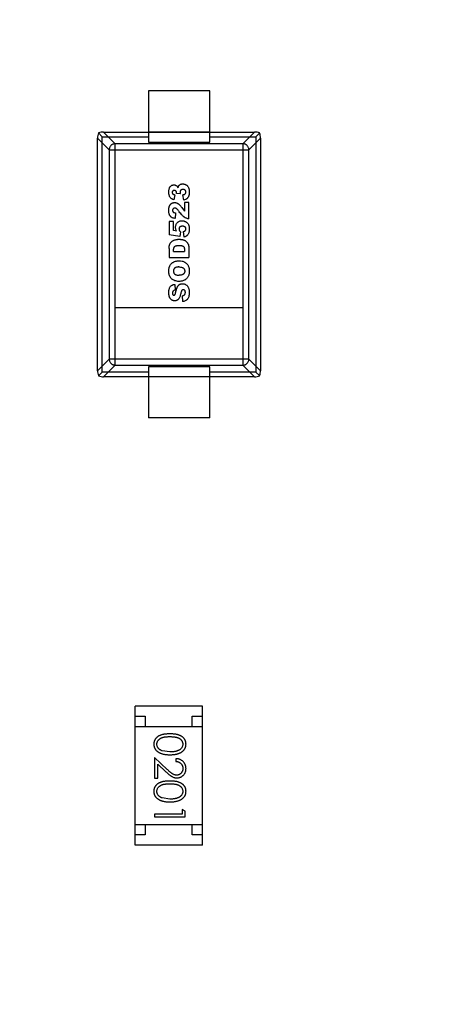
# Model space of a CAD drawing. Header units: millimetres. Extents: x -21 to 173, y -170 to -77.
# Tile 47 of 95: x 112 to 114.08, y -125.35 to -120.53. Entities that reach past the tile are written whole.
import ezdxf

# ---------------------------------------------------------------- set-up
doc = ezdxf.new("R2010")
doc.units = ezdxf.units.MM
doc.header["$LTSCALE"] = 1.21
doc.header["$MEASUREMENT"] = 0
doc.header["$PDMODE"] = 3
doc.header["$PDSIZE"] = 0.3125
doc.layers.get('0').update_dxf_attribs({"linetype": 'CONTINUOUS'})
doc.layers.get('DEFPOINTS').update_dxf_attribs({"linetype": 'CONTINUOUS'})
doc.layers.add('Dim', color=3, linetype='CONTINUOUS', lineweight=25)
doc.styles.get("Standard").update_dxf_attribs({"font": 'txt', "width": 0.8})
doc.dimstyles.get("Standard").update_dxf_attribs({"dimtxt": 0.15625, "dimasz": 0.1875, "dimexe": 0.125, "dimexo": 0.0625, "dimgap": 0.09, "dimtad": 0, "dimtih": 1, "dimtoh": 1, "dimzin": 4, "dimdsep": 46, "dimtxsty": 'STANDARD', "dimblk": '_FILLED', "dimblk1": '_FILLED', "dimblk2": '_FILLED', "dimcen": 0.09, "dimazin": 1, "dimtp": 0.01, "dimtm": 0.01, "dimtfac": 1, "dimtofl": 0, "dimtmove": 0, "dimatfit": 3, "dimldrblk": '_FILLED', "dimfxl": 1, "dimtolj": 1, "dimtzin": 4, "dimarcsym": 0})

# ---------------------------------------------------------------- blocks, each defined once
blk = doc.blocks.new('_FILLED')
at = {"color": 0, "linetype": 'ByBlock'}
blk.add_solid([(0, 0), (-1, 0.1667), (-1, -0.1667)], dxfattribs=at)
blk = doc.blocks.new('*D65')
at = {"layer": 'DEFPOINTS', "color": 0}
for p in [(105.5298, -92.6324), (171.1468, -92.6324), (151.3452, -159.3324)]:
    blk.add_point(p, dxfattribs=at)
at = {"layer": 'Dim', "color": 0, "lineweight": -2}
for p, q in [((105.5923, -92.6324), (171.2718, -92.6324)), ((171.1468, -95.1324), (171.1468, -122.059)), ((171.1468, -156.8324), (171.1468, -129.9057)), ((151.4077, -159.3324), (171.2718, -159.3324))]:
    blk.add_line(p, q, dxfattribs=at)
at = {"layer": 'Dim', "color": 0, "lineweight": -2, "xscale": 2.5, "yscale": 2.5, "zscale": 2.5}
for p, rotation in [((171.1468, -92.6324), 90), ((171.1468, -159.3324), 270)]:
    blk.add_blockref('_FILLED', p, dxfattribs=dict(at, rotation=rotation))
at = {"layer": 'Dim', "color": 0, "insert": (171.1468, -125.9824), "char_height": 2.5, "attachment_point": 5, "rotation": 90, "line_spacing_factor": 2.5}
blk.add_mtext('\\A1;66.70', dxfattribs=at)

msp = doc.modelspace()

# ---------------------------------------------------------------- linework, layer by layer
at = {"color": 7, "linetype": 'Continuous'}
for p, q in [((112.6295, -120.8823), (112.6295, -121.1323)), ((112.9295, -120.8823), (112.6295, -120.8823)), ((112.9295, -121.1323), (112.9295, -120.8823)), ((112.3808, -122.2513), (112.3808, -121.1134)), ((112.3808, -121.1134), (112.4377, -121.1703)), ((112.4041, -121.1069), (112.3851, -121.0879)), ((112.4041, -122.2578), (112.4041, -121.1069)), ((112.4041, -121.1069), (112.6295, -121.1069)), ((112.4675, -121.1405), (112.4105, -121.0836)), ((112.4105, -121.0836), (113.1485, -121.0836)), ((112.9295, -121.0848), (112.6295, -121.0848)), ((112.9295, -121.1069), (113.155, -121.1069)), ((113.1485, -121.0836), (113.0916, -121.1405)), ((113.1214, -121.1703), (113.1783, -121.1134)), ((113.174, -121.0879), (113.155, -121.1069)), ((113.155, -121.1069), (113.155, -122.2578)), ((113.1783, -121.1134), (113.1783, -122.2513)), ((112.4675, -122.2242), (112.4675, -121.1405)), ((113.0916, -121.1405), (112.4675, -121.1405)), ((112.6295, -121.1323), (112.9295, -121.1323)), ((113.0916, -121.1405), (113.0916, -122.2242)), ((112.4377, -121.1703), (112.4377, -122.1944)), ((112.4377, -121.1703), (113.1214, -121.1703)), ((113.1214, -122.1944), (113.1214, -121.1703)), ((112.7591, -121.3903), (112.7546, -121.4157)), ((112.7861, -121.3857), (112.767, -121.3843)), ((112.8024, -121.4171), (112.7989, -121.3903)), ((112.7924, -121.4525), (112.8061, -121.4698)), ((112.8061, -121.4278), (112.8061, -121.4698)), ((112.828, -121.4278), (112.8061, -121.4278)), ((112.828, -121.5084), (112.828, -121.4278)), ((112.7627, -121.4794), (112.7605, -121.5064)), ((112.7311, -121.5219), (112.7311, -121.5862)), ((112.7525, -121.5219), (112.7311, -121.5219)), ((112.7525, -121.5656), (112.7525, -121.5219)), ((112.783, -121.5946), (112.7311, -121.5862)), ((112.767, -121.5678), (112.7525, -121.5656)), ((112.7863, -121.5717), (112.783, -121.5946)), ((112.7998, -121.5707), (112.8028, -121.598)), ((112.7311, -121.6529), (112.7311, -121.6973)), ((112.7311, -121.6973), (112.828, -121.6973)), ((112.7529, -121.6673), (112.8059, -121.6673)), ((112.8059, -121.66), (112.8059, -121.6673)), ((112.828, -121.6529), (112.828, -121.6973)), ((112.7583, -121.8287), (112.76, -121.8569)), ((112.7941, -121.8848), (112.7958, -121.9133)), ((113.0916, -121.9444), (112.4675, -121.9444)), ((112.4377, -122.1944), (112.3808, -122.2513)), ((112.4105, -122.2811), (112.4675, -122.2242)), ((113.1214, -122.1944), (112.4377, -122.1944)), ((112.4675, -122.2242), (113.0916, -122.2242)), ((113.0916, -122.2242), (113.1485, -122.2811)), ((113.1783, -122.2513), (113.1214, -122.1944)), ((112.3851, -122.2768), (112.4041, -122.2578)), ((112.6295, -122.2578), (112.4041, -122.2578)), ((112.6295, -122.2323), (112.6295, -122.4823)), ((112.9295, -122.2323), (112.6295, -122.2323)), ((112.9295, -122.4823), (112.9295, -122.2323)), ((113.155, -122.2578), (112.9295, -122.2578)), ((113.174, -122.2768), (113.155, -122.2578)), ((113.1485, -122.2811), (112.4105, -122.2811)), ((112.6295, -122.2799), (112.9295, -122.2799)), ((112.9295, -122.4823), (112.6295, -122.4823)), ((112.5645, -124.5723), (112.5645, -123.8923)), ((112.8945, -123.8923), (112.5645, -123.8923)), ((112.8945, -124.5723), (112.8945, -123.8923)), ((112.5645, -123.9423), (112.6145, -123.9423)), ((112.6145, -123.9423), (112.6145, -123.9923)), ((112.8445, -123.9923), (112.8445, -123.9423)), ((112.8445, -123.9423), (112.8945, -123.9423)), ((112.5645, -123.9923), (112.8945, -123.9923)), ((112.6597, -124.1437), (112.6597, -124.2456)), ((112.7218, -124.2019), (112.6597, -124.1437)), ((112.7347, -124.1168), (112.697, -124.1111)), ((112.7636, -124.1495), (112.7636, -124.1629)), ((112.6751, -124.2456), (112.6751, -124.1758)), ((112.6751, -124.1758), (112.7152, -124.2133)), ((112.6597, -124.2456), (112.6751, -124.2456)), ((112.7347, -124.3475), (112.697, -124.3419)), ((112.6597, -124.4206), (112.6597, -124.4341)), ((112.7944, -124.4206), (112.6597, -124.4206)), ((112.6597, -124.4341), (112.8097, -124.4341)), ((112.7944, -124.3975), (112.7944, -124.4206)), ((112.8097, -124.4063), (112.7944, -124.3975)), ((112.8097, -124.4341), (112.8097, -124.4063)), ((112.5645, -124.4723), (112.8945, -124.4723)), ((112.6145, -124.4723), (112.6145, -124.5223)), ((112.8445, -124.5223), (112.8445, -124.4723)), ((112.6145, -124.5223), (112.5645, -124.5223)), ((112.8945, -124.5223), (112.8445, -124.5223)), ((112.8945, -124.5723), (112.5645, -124.5723))]:
    msp.add_line(p, q, dxfattribs=at)
for centre, major_axis, start_param, end_param in [((112.3959, -121.0987), (0.0078, 0.0335), 1.334458, 2.11243), ((112.3959, -121.0987), (0.0335, 0.0078), 1.029162, 1.807134), ((113.1632, -121.0987), (0.0335, -0.0078), 1.334458, 2.11243), ((113.1632, -121.0987), (-0.0078, 0.0335), -2.11243, -1.334459), ((112.3959, -122.266), (-0.0078, 0.0335), 1.029162, 1.807134), ((113.1632, -122.266), (0.0078, 0.0335), -1.807134, -1.029162), ((112.3959, -122.266), (0.0335, -0.0078), -1.807134, -1.029162), ((113.1632, -122.266), (0.0335, 0.0078), -2.11243, -1.334458)]:
    msp.add_ellipse(centre, major_axis=major_axis, ratio=0.387063, start_param=start_param, end_param=end_param, dxfattribs=at)
for points, knots in [([(112.4675, -121.1405), (112.4665, -121.1405), (112.4645, -121.1406), (112.4615, -121.1411), (112.4582, -121.142), (112.4548, -121.1434), (112.4512, -121.1455), (112.4475, -121.1483), (112.4439, -121.1521), (112.4407, -121.1571), (112.4384, -121.1632), (112.4377, -121.1678), (112.4377, -121.1703)], [0, 0, 0, 0, 0.061777, 0.12816, 0.200115, 0.279309, 0.36755, 0.4665, 0.577707, 0.702744, 0.843032, 1, 1, 1, 1]), ([(113.1214, -121.1703), (113.1213, -121.1678), (113.1207, -121.1632), (113.1183, -121.1571), (113.1152, -121.1521), (113.1116, -121.1483), (113.1079, -121.1455), (113.1043, -121.1434), (113.1009, -121.142), (113.0976, -121.1411), (113.0945, -121.1406), (113.0926, -121.1405), (113.0916, -121.1405)], [0, 0, 0, 0, 0.156967, 0.297255, 0.422292, 0.533499, 0.632449, 0.720691, 0.799885, 0.871841, 0.938224, 1, 1, 1, 1]), ([(112.7546, -121.4157), (112.7506, -121.4146), (112.7452, -121.4123), (112.7395, -121.4078), (112.7359, -121.4037), (112.7331, -121.3987), (112.7314, -121.3938), (112.7304, -121.3894), (112.7299, -121.3858), (112.7297, -121.3827), (112.7296, -121.38), (112.7295, -121.3779), (112.7296, -121.3756), (112.7297, -121.3726), (112.7299, -121.3691), (112.7305, -121.3652), (112.7315, -121.3604), (112.733, -121.3562), (112.7349, -121.3528), (112.7366, -121.3505), (112.7384, -121.3485), (112.741, -121.3462), (112.7445, -121.344), (112.7484, -121.3427), (112.7517, -121.3421), (112.754, -121.342), (112.7559, -121.3421), (112.7579, -121.3423), (112.7604, -121.3429), (112.7631, -121.3439), (112.7666, -121.3459), (112.7706, -121.3495), (112.7733, -121.3535), (112.7746, -121.3558)], [0, 0, 0, 0, 0.088377, 0.132566, 0.176754, 0.220943, 0.265131, 0.287226, 0.30932, 0.331414, 0.342461, 0.353508, 0.366097, 0.378686, 0.403863, 0.42904, 0.454217, 0.504572, 0.529749, 0.554926, 0.580273, 0.60562, 0.656314, 0.707008, 0.732355, 0.757702, 0.77268, 0.787658, 0.817613, 0.847569, 0.877524, 0.938762, 1, 1, 1, 1]), ([(112.7746, -121.3558), (112.7751, -121.3539), (112.7758, -121.3515), (112.7769, -121.3488), (112.7777, -121.3473), (112.7785, -121.346), (112.7796, -121.3446), (112.7812, -121.3429), (112.7833, -121.3412), (112.7856, -121.3397), (112.7882, -121.3385), (112.7909, -121.3377), (112.7935, -121.3373), (112.7956, -121.3371), (112.7974, -121.3371), (112.7994, -121.3371), (112.8021, -121.3374), (112.8055, -121.3381), (112.8089, -121.3393), (112.8115, -121.3404), (112.8134, -121.3415), (112.8153, -121.3426), (112.8177, -121.3443), (112.8204, -121.3468), (112.8231, -121.3502), (112.8254, -121.3541), (112.8273, -121.3586), (112.8284, -121.3629), (112.829, -121.3667), (112.8293, -121.3697), (112.8295, -121.3723), (112.8295, -121.3745), (112.8295, -121.3761), (112.8295, -121.3778), (112.8295, -121.3799), (112.8294, -121.3824), (112.8291, -121.3853), (112.8287, -121.3889), (112.8279, -121.3929), (112.8267, -121.3964), (112.8256, -121.3988), (112.8244, -121.4012), (112.8227, -121.404), (112.8203, -121.4069), (112.8175, -121.4096), (112.8143, -121.4119), (112.8096, -121.4146), (112.8054, -121.4162), (112.8024, -121.4171)], [0, 0, 0, 0, 0.030891, 0.046337, 0.061782, 0.074265, 0.086747, 0.111713, 0.136678, 0.161643, 0.186608, 0.211574, 0.236539, 0.249021, 0.261504, 0.277018, 0.292532, 0.32356, 0.354589, 0.370103, 0.385617, 0.401214, 0.416811, 0.448005, 0.479199, 0.510393, 0.541732, 0.573071, 0.58874, 0.60441, 0.620079, 0.627914, 0.635749, 0.64336, 0.650971, 0.666193, 0.681414, 0.696636, 0.72708, 0.757524, 0.772678, 0.787833, 0.818143, 0.848452, 0.878762, 0.909071, 0.939381, 1, 1, 1, 1]), ([(112.767, -121.3843), (112.767, -121.384), (112.7671, -121.3833), (112.7672, -121.3823), (112.7673, -121.3817), (112.7673, -121.3812), (112.7673, -121.3807), (112.7673, -121.3802), (112.7672, -121.3794), (112.7671, -121.3783), (112.7668, -121.3772), (112.7664, -121.3757), (112.7657, -121.3743), (112.7648, -121.373), (112.764, -121.3721), (112.7631, -121.3713), (112.7622, -121.3706), (112.7613, -121.37), (112.7603, -121.3695), (112.7593, -121.3691), (112.7582, -121.3689), (112.7571, -121.3687), (112.756, -121.3687), (112.7549, -121.3687), (112.7536, -121.3689), (112.752, -121.3693), (112.7507, -121.3699), (112.7497, -121.3707), (112.749, -121.3713), (112.7484, -121.372), (112.7477, -121.373), (112.7471, -121.3741), (112.7467, -121.3754), (112.7465, -121.3764), (112.7464, -121.3772), (112.7464, -121.378), (112.7464, -121.3785), (112.7464, -121.3791), (112.7464, -121.3799), (112.7465, -121.3808), (112.7467, -121.3818), (112.7472, -121.3832), (112.7478, -121.3844), (112.7485, -121.3855), (112.7492, -121.3863), (112.7499, -121.387), (112.7511, -121.3879), (112.753, -121.3888), (112.7558, -121.3897), (112.7579, -121.3901), (112.7591, -121.3903)], [0, 0, 0, 0, 0.009983, 0.019966, 0.029949, 0.03494, 0.039931, 0.050298, 0.060665, 0.081399, 0.102132, 0.122866, 0.164333, 0.185067, 0.205801, 0.226246, 0.246692, 0.267138, 0.287584, 0.308029, 0.328475, 0.348921, 0.369367, 0.388943, 0.408518, 0.44767, 0.486821, 0.506397, 0.525973, 0.545186, 0.5644, 0.602827, 0.62204, 0.641254, 0.660467, 0.670074, 0.679681, 0.689696, 0.699712, 0.719743, 0.739774, 0.759805, 0.799867, 0.819898, 0.839929, 0.859938, 0.879947, 0.919965, 0.959982, 1, 1, 1, 1]), ([(112.7989, -121.3903), (112.8002, -121.39), (112.8027, -121.3894), (112.8058, -121.3883), (112.8079, -121.3871), (112.8093, -121.3861), (112.8101, -121.3853), (112.8108, -121.3844), (112.8116, -121.3832), (112.8124, -121.3816), (112.8129, -121.3797), (112.8131, -121.3781), (112.8132, -121.3768), (112.8131, -121.3755), (112.8129, -121.3742), (112.8126, -121.373), (112.8121, -121.3714), (112.8113, -121.37), (112.8102, -121.3686), (112.8093, -121.3677), (112.8082, -121.3668), (112.8067, -121.3659), (112.8051, -121.3651), (112.8033, -121.3646), (112.8018, -121.3643), (112.8005, -121.3642), (112.7995, -121.3641), (112.7987, -121.3641), (112.7978, -121.3641), (112.7968, -121.3642), (112.7955, -121.3643), (112.7941, -121.3646), (112.7923, -121.3651), (112.7906, -121.3658), (112.7892, -121.3667), (112.7882, -121.3676), (112.7873, -121.3685), (112.7863, -121.3698), (112.7856, -121.3712), (112.7851, -121.3729), (112.7848, -121.3742), (112.7846, -121.3753), (112.7846, -121.3763), (112.7846, -121.377), (112.7846, -121.3778), (112.7847, -121.379), (112.7849, -121.3807), (112.7854, -121.383), (112.7859, -121.3848), (112.7861, -121.3857)], [0, 0, 0, 0, 0.037924, 0.075847, 0.113771, 0.132732, 0.151694, 0.170361, 0.189027, 0.226361, 0.263694, 0.282361, 0.301027, 0.320385, 0.339744, 0.359102, 0.37846, 0.417176, 0.436534, 0.455892, 0.475014, 0.494137, 0.532382, 0.551505, 0.570628, 0.58975, 0.599311, 0.608873, 0.618575, 0.628277, 0.64768, 0.667084, 0.686488, 0.725296, 0.7447, 0.764104, 0.783239, 0.802374, 0.840644, 0.85978, 0.878915, 0.89805, 0.907618, 0.917185, 0.927537, 0.937889, 0.958593, 0.979296, 1, 1, 1, 1]), ([(112.7605, -121.5064), (112.7567, -121.5059), (112.7517, -121.5047), (112.7462, -121.5026), (112.7427, -121.5007), (112.7397, -121.4984), (112.737, -121.4956), (112.7352, -121.4929), (112.7339, -121.4906), (112.7329, -121.4887), (112.7321, -121.4867), (112.7312, -121.4838), (112.7305, -121.4805), (112.73, -121.4768), (112.7297, -121.4739), (112.7296, -121.4713), (112.7295, -121.4691), (112.7295, -121.4674), (112.7295, -121.4657), (112.7296, -121.4634), (112.7297, -121.4607), (112.73, -121.4577), (112.7305, -121.4538), (112.7313, -121.4496), (112.7325, -121.446), (112.7337, -121.4434), (112.735, -121.441), (112.7369, -121.4383), (112.7395, -121.4354), (112.7427, -121.4329), (112.7462, -121.4309), (112.7498, -121.4295), (112.7537, -121.4286), (112.7578, -121.4284), (112.7622, -121.4287), (112.7664, -121.4296), (112.7699, -121.431), (112.7727, -121.4324), (112.7747, -121.4336), (112.7767, -121.435), (112.7795, -121.4373), (112.7831, -121.4407), (112.7876, -121.446), (112.7908, -121.4502), (112.7924, -121.4525)], [0, 0, 0, 0, 0.060014, 0.090021, 0.120028, 0.149921, 0.179814, 0.209708, 0.224654, 0.239601, 0.254633, 0.269665, 0.299728, 0.31476, 0.329792, 0.344824, 0.35234, 0.359856, 0.367748, 0.37564, 0.391423, 0.407207, 0.42299, 0.454557, 0.486124, 0.501675, 0.517227, 0.548329, 0.579431, 0.610534, 0.641636, 0.672738, 0.703841, 0.734943, 0.768215, 0.801487, 0.83476, 0.851396, 0.868032, 0.884528, 0.901024, 0.934016, 0.967008, 1, 1, 1, 1]), ([(112.7807, -121.4737), (112.7792, -121.4717), (112.7765, -121.4681), (112.7729, -121.4638), (112.7703, -121.4611), (112.7685, -121.4595), (112.7673, -121.4585), (112.7662, -121.4578), (112.7647, -121.4569), (112.7629, -121.456), (112.7608, -121.4554), (112.7586, -121.4552), (112.7565, -121.4554), (112.7546, -121.456), (112.7527, -121.457), (112.7511, -121.4585), (112.7497, -121.4602), (112.7487, -121.4621), (112.7482, -121.4639), (112.748, -121.4655), (112.7479, -121.4667), (112.748, -121.4679), (112.7482, -121.4695), (112.7487, -121.4714), (112.7498, -121.4733), (112.7512, -121.475), (112.7531, -121.4765), (112.7565, -121.4781), (112.76, -121.479), (112.7627, -121.4794)], [0, 0, 0, 0, 0.039267, 0.078533, 0.1178, 0.137433, 0.157067, 0.1767, 0.196333, 0.2356, 0.274866, 0.314133, 0.355226, 0.396319, 0.437412, 0.478505, 0.520862, 0.563219, 0.605576, 0.626755, 0.647933, 0.669942, 0.691951, 0.73597, 0.779988, 0.824006, 0.868004, 0.912003, 1, 1, 1, 1]), ([(112.828, -121.5084), (112.826, -121.5082), (112.8221, -121.5075), (112.8164, -121.5058), (112.8118, -121.5037), (112.8082, -121.5017), (112.8056, -121.5001), (112.8029, -121.4982), (112.7991, -121.495), (112.7942, -121.4902), (112.7877, -121.4828), (112.7831, -121.4769), (112.7807, -121.4737)], [0, 0, 0, 0, 0.125, 0.25, 0.375, 0.4375, 0.5, 0.5625, 0.625, 0.75, 0.875, 1, 1, 1, 1]), ([(112.767, -121.5678), (112.7663, -121.5663), (112.765, -121.5633), (112.7637, -121.5588), (112.763, -121.5552), (112.7628, -121.5523), (112.7627, -121.5496), (112.7628, -121.5465), (112.7634, -121.542), (112.7648, -121.5368), (112.7671, -121.5321), (112.7694, -121.5287), (112.7715, -121.5264), (112.7738, -121.5242), (112.777, -121.5218), (112.7814, -121.5194), (112.7863, -121.518), (112.7904, -121.5174), (112.7934, -121.5173), (112.7961, -121.5174), (112.7991, -121.5177), (112.8029, -121.5184), (112.8067, -121.5196), (112.8096, -121.5208), (112.8118, -121.5219), (112.8139, -121.5232), (112.8165, -121.525), (112.8195, -121.5275), (112.8225, -121.5311), (112.8251, -121.5351), (112.8271, -121.5397), (112.829, -121.5466), (112.8295, -121.5527), (112.8295, -121.5571)], [0, 0, 0, 0, 0.031, 0.062001, 0.093651, 0.109476, 0.125301, 0.151853, 0.178404, 0.231506, 0.284608, 0.31116, 0.337711, 0.364262, 0.390813, 0.443915, 0.497018, 0.523569, 0.55012, 0.568783, 0.587445, 0.624771, 0.662097, 0.680759, 0.699422, 0.718335, 0.737248, 0.775073, 0.812899, 0.850725, 0.888043, 0.925362, 1, 1, 1, 1]), ([(112.7998, -121.5707), (112.8009, -121.5706), (112.8029, -121.5701), (112.8056, -121.5691), (112.8075, -121.568), (112.8089, -121.567), (112.8098, -121.5661), (112.8106, -121.5651), (112.8115, -121.5638), (112.8124, -121.5621), (112.8129, -121.5602), (112.8131, -121.5586), (112.8132, -121.5573), (112.8131, -121.556), (112.8129, -121.5547), (112.8126, -121.5534), (112.812, -121.5518), (112.8111, -121.5503), (112.8099, -121.549), (112.8089, -121.548), (112.8078, -121.5472), (112.8061, -121.5462), (112.8042, -121.5454), (112.8019, -121.5449), (112.8001, -121.5446), (112.7985, -121.5444), (112.7972, -121.5444), (112.7961, -121.5444), (112.795, -121.5444), (112.7937, -121.5444), (112.7921, -121.5446), (112.7903, -121.5449), (112.788, -121.5454), (112.7861, -121.5462), (112.7845, -121.5472), (112.7834, -121.5481), (112.7824, -121.5491), (112.7813, -121.5505), (112.7803, -121.5524), (112.7796, -121.5546), (112.7794, -121.5565), (112.7793, -121.5578), (112.7794, -121.559), (112.7795, -121.5603), (112.7798, -121.5619), (112.7803, -121.5635), (112.7808, -121.5647), (112.7812, -121.5656), (112.7817, -121.5663), (112.7823, -121.5673), (112.7836, -121.569), (112.7851, -121.5706), (112.7863, -121.5717)], [0, 0, 0, 0, 0.031603, 0.063205, 0.094808, 0.11061, 0.126411, 0.14242, 0.158428, 0.190445, 0.222462, 0.238471, 0.25448, 0.272643, 0.290807, 0.30897, 0.327134, 0.363461, 0.381625, 0.399788, 0.417952, 0.436115, 0.472442, 0.490606, 0.50877, 0.526933, 0.536015, 0.545097, 0.554179, 0.56326, 0.581424, 0.599588, 0.617751, 0.654078, 0.672242, 0.690405, 0.708569, 0.726733, 0.76306, 0.799387, 0.81755, 0.835714, 0.84735, 0.858986, 0.882258, 0.90553, 0.917166, 0.928802, 0.937702, 0.946602, 0.964401, 1, 1, 1, 1]), ([(112.8295, -121.5571), (112.8295, -121.5604), (112.8293, -121.5663), (112.8279, -121.5738), (112.8256, -121.5801), (112.8225, -121.5854), (112.8192, -121.589), (112.8164, -121.5915), (112.8142, -121.593), (112.8118, -121.5945), (112.8082, -121.5962), (112.8051, -121.5973), (112.8028, -121.598)], [0, 0, 0, 0, 0.126274, 0.252548, 0.378822, 0.505096, 0.629738, 0.692059, 0.75438, 0.815785, 0.87719, 1, 1, 1, 1]), ([(112.7311, -121.6529), (112.7311, -121.6485), (112.7316, -121.6426), (112.7331, -121.6359), (112.7346, -121.6315), (112.7366, -121.6277), (112.7398, -121.623), (112.7438, -121.619), (112.7484, -121.6157), (112.7521, -121.6136), (112.7561, -121.6119), (112.7604, -121.6106), (112.765, -121.6095), (112.7696, -121.6088), (112.7735, -121.6084), (112.7768, -121.6083), (112.7797, -121.6082), (112.783, -121.6083), (112.7878, -121.6085), (112.7932, -121.609), (112.7978, -121.61), (112.8011, -121.6109), (112.8033, -121.6118), (112.8054, -121.6127), (112.8081, -121.6141), (112.8112, -121.616), (112.8146, -121.6185), (112.8177, -121.6215), (112.8203, -121.6248), (112.8225, -121.6281), (112.8239, -121.6309), (112.8248, -121.6333), (112.8254, -121.6353), (112.826, -121.6375), (112.8267, -121.6406), (112.8274, -121.6445), (112.8279, -121.6488), (112.828, -121.6515), (112.828, -121.6529)], [0, 0, 0, 0, 0.044753, 0.067129, 0.089506, 0.111754, 0.134001, 0.178497, 0.20114, 0.223784, 0.246427, 0.269071, 0.291945, 0.31482, 0.337695, 0.349132, 0.36057, 0.378623, 0.396676, 0.432782, 0.468888, 0.486942, 0.504995, 0.523222, 0.54145, 0.577904, 0.614359, 0.650814, 0.687548, 0.724282, 0.761016, 0.779383, 0.79775, 0.823032, 0.848313, 0.898875, 0.949438, 1, 1, 1, 1]), ([(112.7529, -121.6673), (112.7529, -121.6661), (112.7529, -121.6642), (112.7529, -121.6618), (112.7529, -121.6595), (112.753, -121.6571), (112.7534, -121.6536), (112.7543, -121.6498), (112.7558, -121.6466), (112.7573, -121.6445), (112.7586, -121.6432), (112.7602, -121.642), (112.7627, -121.6407), (112.7658, -121.6396), (112.7695, -121.6389), (112.7726, -121.6385), (112.7754, -121.6383), (112.7778, -121.6383), (112.7796, -121.6383), (112.7812, -121.6383), (112.783, -121.6383), (112.7852, -121.6384), (112.7876, -121.6385), (112.7906, -121.6389), (112.7931, -121.6393), (112.7952, -121.6399), (112.7966, -121.6404), (112.7978, -121.641), (112.7994, -121.6419), (112.801, -121.6431), (112.8024, -121.6445), (112.8033, -121.6457), (112.8038, -121.6467), (112.8043, -121.6477), (112.8049, -121.6494), (112.8054, -121.6519), (112.8058, -121.6556), (112.8059, -121.6585), (112.8059, -121.66)], [0, 0, 0, 0, 0.034117, 0.051176, 0.068234, 0.095159, 0.122084, 0.175933, 0.229783, 0.256708, 0.283633, 0.310557, 0.337482, 0.391332, 0.418256, 0.445181, 0.472106, 0.485568, 0.499031, 0.509276, 0.519521, 0.54001, 0.5605, 0.58099, 0.62197, 0.64246, 0.66295, 0.683908, 0.704866, 0.746782, 0.788698, 0.809656, 0.830614, 0.851788, 0.872961, 0.915307, 0.957654, 1, 1, 1, 1]), ([(112.7796, -121.8142), (112.7757, -121.8142), (112.7682, -121.8136), (112.7584, -121.8111), (112.7512, -121.8077), (112.7462, -121.8041), (112.7427, -121.801), (112.7396, -121.7976), (112.736, -121.7925), (112.7332, -121.7868), (112.7313, -121.7804), (112.7303, -121.7753), (112.7298, -121.7708), (112.7296, -121.767), (112.7295, -121.7641), (112.7296, -121.7611), (112.7298, -121.7572), (112.7303, -121.7526), (112.7313, -121.7474), (112.7332, -121.741), (112.7359, -121.7352), (112.7394, -121.7302), (112.7424, -121.7267), (112.7459, -121.7236), (112.7508, -121.7201), (112.7579, -121.7167), (112.766, -121.7147), (112.7731, -121.7138), (112.7772, -121.7137), (112.7795, -121.7137), (112.7798, -121.7137)], [0, 0, 0, 0, 0.06129, 0.122581, 0.183871, 0.214517, 0.245162, 0.275806, 0.306451, 0.367739, 0.398384, 0.429028, 0.459673, 0.474995, 0.490317, 0.506016, 0.521715, 0.553113, 0.584511, 0.615909, 0.678705, 0.710103, 0.741501, 0.773132, 0.804764, 0.868026, 0.931289, 0.962921, 0.994552, 1, 1, 1, 1]), ([(112.7786, -121.7437), (112.7786, -121.7437), (112.7774, -121.7437), (112.7752, -121.7437), (112.7711, -121.7441), (112.7666, -121.7449), (112.7628, -121.7464), (112.7602, -121.7479), (112.7586, -121.7492), (112.7571, -121.7506), (112.7554, -121.7527), (112.7541, -121.755), (112.7531, -121.7576), (112.7526, -121.7597), (112.7524, -121.7615), (112.7523, -121.763), (112.7523, -121.7641), (112.7523, -121.7653), (112.7524, -121.7667), (112.7526, -121.7685), (112.7531, -121.7705), (112.7541, -121.773), (112.7554, -121.7752), (112.7571, -121.7773), (112.7586, -121.7787), (112.7604, -121.78), (112.763, -121.7815), (112.767, -121.7829), (112.7728, -121.7839), (112.7774, -121.7841), (112.7799, -121.7841)], [0, 0, 0, 0, 0.000966, 0.03271, 0.064454, 0.127941, 0.191428, 0.223172, 0.254916, 0.286659, 0.318403, 0.38189, 0.413634, 0.445378, 0.477121, 0.492993, 0.508865, 0.524089, 0.539313, 0.569761, 0.600209, 0.630657, 0.691553, 0.722001, 0.752449, 0.783393, 0.814337, 0.876225, 0.938112, 1, 1, 1, 1]), ([(112.7786, -121.7437), (112.7813, -121.7437), (112.7863, -121.7439), (112.7925, -121.7449), (112.7967, -121.7463), (112.7994, -121.7477), (112.8011, -121.7489), (112.8025, -121.7503), (112.8038, -121.7519), (112.8049, -121.7535), (112.8058, -121.7553), (112.8065, -121.7573), (112.8069, -121.7593), (112.8072, -121.7612), (112.8073, -121.7627), (112.8073, -121.7639), (112.8073, -121.7651), (112.8072, -121.7666), (112.807, -121.7684), (112.8065, -121.7704), (112.8055, -121.773), (112.8042, -121.7753), (112.8025, -121.7773), (112.801, -121.7787), (112.7992, -121.78), (112.7966, -121.7815), (112.7926, -121.7829), (112.7868, -121.7839), (112.7823, -121.7841), (112.7799, -121.7841)], [0, 0, 0, 0, 0.063336, 0.126675, 0.190013, 0.221682, 0.253351, 0.285081, 0.316811, 0.348541, 0.380271, 0.412001, 0.443732, 0.475462, 0.491327, 0.507192, 0.522581, 0.53797, 0.568749, 0.599527, 0.630305, 0.691862, 0.72264, 0.753418, 0.784241, 0.815064, 0.876709, 0.938355, 1, 1, 1, 1]), ([(112.7798, -121.7137), (112.7851, -121.7138), (112.7925, -121.7145), (112.801, -121.7168), (112.8068, -121.7193), (112.8119, -121.7225), (112.8164, -121.7263), (112.8203, -121.7307), (112.8237, -121.7358), (112.8263, -121.7416), (112.8279, -121.7469), (112.8287, -121.7515), (112.8292, -121.7551), (112.8295, -121.7589), (112.8296, -121.7629), (112.8295, -121.7669), (112.8292, -121.772), (112.8284, -121.778), (112.8268, -121.7845), (112.8245, -121.7902), (112.8215, -121.7953), (112.8178, -121.7999), (112.8133, -121.8039), (112.808, -121.8076), (112.802, -121.8105), (112.7953, -121.8126), (112.7879, -121.8139), (112.7824, -121.8142), (112.7796, -121.8142)], [0, 0, 0, 0, 0.077908, 0.11966, 0.161411, 0.20284, 0.244269, 0.285699, 0.327128, 0.368557, 0.409986, 0.430701, 0.451415, 0.47213, 0.492845, 0.513931, 0.535018, 0.577191, 0.619365, 0.661538, 0.703712, 0.745885, 0.788059, 0.830232, 0.872674, 0.915116, 0.957558, 1, 1, 1, 1]), ([(112.7882, -121.8732), (112.7867, -121.8797), (112.7841, -121.8881), (112.7805, -121.8955), (112.7782, -121.899), (112.7765, -121.9013), (112.7746, -121.9032), (112.7719, -121.9055), (112.7682, -121.9077), (112.7641, -121.909), (112.7606, -121.9095), (112.7581, -121.9096), (112.756, -121.9095), (112.7535, -121.9093), (112.7506, -121.9086), (112.7471, -121.9073), (112.7437, -121.9054), (112.7406, -121.9029), (112.7378, -121.8999), (112.7354, -121.8964), (112.7333, -121.8924), (112.7316, -121.8877), (112.7306, -121.8831), (112.7301, -121.879), (112.7298, -121.8757), (112.7296, -121.8728), (112.7295, -121.8704), (112.7295, -121.8684), (112.7296, -121.8662), (112.7297, -121.8633), (112.7299, -121.8598), (112.7305, -121.8558), (112.7315, -121.8509), (112.7333, -121.8455), (112.7363, -121.8401), (112.7402, -121.8357), (112.7468, -121.8312), (112.7533, -121.8293), (112.7583, -121.8287)], [0, 0, 0, 0, 0.089316, 0.133974, 0.156303, 0.178632, 0.200834, 0.223036, 0.267439, 0.311843, 0.334045, 0.356247, 0.370858, 0.38547, 0.414693, 0.443916, 0.473139, 0.502463, 0.531787, 0.561111, 0.590435, 0.620035, 0.649636, 0.664436, 0.679236, 0.694036, 0.701436, 0.708836, 0.717944, 0.727052, 0.745268, 0.763483, 0.781699, 0.81813, 0.854562, 0.890921, 0.927281, 1, 1, 1, 1]), ([(112.76, -121.8569), (112.7578, -121.8573), (112.7541, -121.8584), (112.7508, -121.8609), (112.7491, -121.8635), (112.7482, -121.8658), (112.7477, -121.868), (112.7475, -121.8699), (112.7475, -121.8714), (112.7475, -121.8727), (112.7477, -121.8743), (112.748, -121.876), (112.7487, -121.8778), (112.7497, -121.8793), (112.7509, -121.8804), (112.7522, -121.8813), (112.7536, -121.8818), (112.755, -121.8819), (112.7563, -121.8818), (112.7573, -121.8814), (112.7581, -121.8808), (112.7588, -121.8803), (112.7592, -121.8798), (112.7597, -121.8792), (112.7603, -121.8781), (112.7611, -121.8763), (112.7618, -121.874), (112.7624, -121.8717), (112.7628, -121.8696), (112.7633, -121.8673), (112.764, -121.8642), (112.7649, -121.8606), (112.7659, -121.8566), (112.7674, -121.8517), (112.7688, -121.8475), (112.7703, -121.844), (112.7714, -121.8417), (112.7725, -121.8397), (112.774, -121.8371), (112.7762, -121.8343), (112.779, -121.8315), (112.7821, -121.8293), (112.7854, -121.8276), (112.7889, -121.8264), (112.7925, -121.8257), (112.7959, -121.8255), (112.7987, -121.8256), (112.8017, -121.8259), (112.8054, -121.8267), (112.8096, -121.8283), (112.8136, -121.8306), (112.8173, -121.8334), (112.8206, -121.8367), (112.8233, -121.8406), (112.8256, -121.8449), (112.8274, -121.8498), (112.829, -121.8572), (112.8295, -121.8636), (112.8295, -121.8683)], [0, 0, 0, 0, 0.034159, 0.068318, 0.085397, 0.102476, 0.119556, 0.128095, 0.136635, 0.14373, 0.150824, 0.165013, 0.179202, 0.193391, 0.20758, 0.221769, 0.235958, 0.250147, 0.260467, 0.270786, 0.281105, 0.286265, 0.291425, 0.296566, 0.301707, 0.31199, 0.322273, 0.327414, 0.332555, 0.338931, 0.345307, 0.358059, 0.370811, 0.383562, 0.409066, 0.421818, 0.43457, 0.447437, 0.460304, 0.486039, 0.511774, 0.537509, 0.562961, 0.588412, 0.613864, 0.639316, 0.654214, 0.669113, 0.69891, 0.728707, 0.758504, 0.788559, 0.818613, 0.848668, 0.878723, 0.909042, 0.939361, 1, 1, 1, 1]), ([(112.7941, -121.8848), (112.7964, -121.8845), (112.7995, -121.8838), (112.8027, -121.8824), (112.8051, -121.8809), (112.8073, -121.8786), (112.8091, -121.8756), (112.81, -121.8726), (112.8104, -121.87), (112.8105, -121.8681), (112.8104, -121.8663), (112.8103, -121.8644), (112.8098, -121.8622), (112.8089, -121.8599), (112.8076, -121.858), (112.806, -121.8565), (112.8043, -121.8554), (112.8025, -121.8548), (112.8006, -121.8546), (112.7987, -121.8548), (112.797, -121.8554), (112.7956, -121.8562), (112.7945, -121.8571), (112.7938, -121.8579), (112.7931, -121.8588), (112.7921, -121.8604), (112.7909, -121.8631), (112.7895, -121.8675), (112.7886, -121.8712), (112.7882, -121.8732)], [0, 0, 0, 0, 0.068143, 0.102214, 0.136286, 0.192542, 0.248798, 0.305055, 0.333183, 0.361311, 0.38217, 0.403029, 0.444747, 0.486465, 0.528184, 0.569236, 0.610289, 0.651342, 0.692395, 0.731445, 0.770495, 0.809545, 0.82907, 0.848595, 0.867521, 0.886446, 0.924298, 0.962149, 1, 1, 1, 1]), ([(112.8295, -121.8683), (112.8295, -121.8725), (112.8291, -121.88), (112.8274, -121.8895), (112.8249, -121.8959), (112.8223, -121.9), (112.8201, -121.9026), (112.8176, -121.9048), (112.8141, -121.9074), (112.8094, -121.9101), (112.803, -121.9123), (112.7983, -121.913), (112.7958, -121.9133)], [0, 0, 0, 0, 0.124682, 0.249364, 0.374046, 0.436387, 0.498728, 0.561387, 0.624046, 0.749364, 0.874682, 1, 1, 1, 1]), ([(112.4377, -122.1944), (112.4377, -122.1968), (112.4384, -122.2015), (112.4407, -122.2076), (112.4439, -122.2126), (112.4475, -122.2164), (112.4512, -122.2192), (112.4548, -122.2212), (112.4582, -122.2226), (112.4615, -122.2235), (112.4645, -122.2241), (112.4665, -122.2242), (112.4675, -122.2242)], [0, 0, 0, 0, 0.156967, 0.297255, 0.422292, 0.533499, 0.632449, 0.720691, 0.799885, 0.871841, 0.938224, 1, 1, 1, 1]), ([(113.0916, -122.2242), (113.0926, -122.2242), (113.0945, -122.2241), (113.0976, -122.2235), (113.1009, -122.2226), (113.1043, -122.2212), (113.1079, -122.2192), (113.1116, -122.2164), (113.1152, -122.2126), (113.1183, -122.2076), (113.1207, -122.2015), (113.1213, -122.1968), (113.1214, -122.1944)], [0, 0, 0, 0, 0.061777, 0.12816, 0.200115, 0.279309, 0.36755, 0.4665, 0.577707, 0.702744, 0.843032, 1, 1, 1, 1]), ([(112.7347, -124.0283), (112.7323, -124.0283), (112.7277, -124.0284), (112.7209, -124.0287), (112.7145, -124.0292), (112.7086, -124.0299), (112.7031, -124.0308), (112.6979, -124.0318), (112.6932, -124.0332), (112.6889, -124.0347), (112.6849, -124.0364), (112.6811, -124.0382), (112.6777, -124.0402), (112.6745, -124.0424), (112.6715, -124.0447), (112.6688, -124.0472), (112.6663, -124.0498), (112.6641, -124.0526), (112.6622, -124.0556), (112.6605, -124.0586), (112.6591, -124.0617), (112.6579, -124.0649), (112.657, -124.0681), (112.6564, -124.0715), (112.656, -124.0749), (112.6559, -124.0773), (112.6559, -124.0785)], [0, 0, 0, 0, 0.068113, 0.132564, 0.193427, 0.250218, 0.303569, 0.353576, 0.400235, 0.443586, 0.484619, 0.524292, 0.56238, 0.599049, 0.63494, 0.669782, 0.704009, 0.737842, 0.771098, 0.803896, 0.836415, 0.868639, 0.900715, 0.933378, 0.966213, 1, 1, 1, 1]), ([(112.6713, -124.0789), (112.6714, -124.0773), (112.6715, -124.074), (112.6728, -124.0691), (112.6749, -124.0643), (112.6773, -124.0606), (112.6796, -124.0577), (112.6815, -124.0557), (112.6837, -124.0538), (112.686, -124.052), (112.6885, -124.0504), (112.6912, -124.0489), (112.6941, -124.0476), (112.6972, -124.0463), (112.7006, -124.0452), (112.7044, -124.0443), (112.7085, -124.0435), (112.713, -124.0429), (112.7179, -124.0424), (112.7232, -124.042), (112.7288, -124.0418), (112.7327, -124.0418), (112.7347, -124.0418)], [0, 0, 0, 0, 0.060034, 0.120278, 0.182348, 0.247919, 0.281641, 0.315701, 0.350322, 0.385703, 0.421819, 0.459196, 0.497866, 0.538301, 0.58121, 0.628183, 0.679403, 0.734699, 0.794074, 0.858416, 0.927049, 1, 1, 1, 1]), ([(112.8136, -124.0785), (112.8136, -124.0773), (112.8135, -124.0749), (112.8131, -124.0715), (112.8125, -124.0681), (112.8115, -124.0648), (112.8104, -124.0616), (112.8089, -124.0585), (112.8072, -124.0555), (112.8052, -124.0525), (112.803, -124.0497), (112.8006, -124.047), (112.7978, -124.0446), (112.7949, -124.0422), (112.7917, -124.0401), (112.7882, -124.0381), (112.7845, -124.0362), (112.7806, -124.0346), (112.7763, -124.0331), (112.7716, -124.0318), (112.7665, -124.0307), (112.7609, -124.0299), (112.7549, -124.0292), (112.7486, -124.0287), (112.7418, -124.0284), (112.7371, -124.0283), (112.7347, -124.0283)], [0, 0, 0, 0, 0.033742, 0.066533, 0.099153, 0.13154, 0.164087, 0.196563, 0.229707, 0.263315, 0.297504, 0.331686, 0.366482, 0.4021, 0.438958, 0.476748, 0.515985, 0.556589, 0.599519, 0.645765, 0.695487, 0.748721, 0.805687, 0.866754, 0.931405, 1, 1, 1, 1]), ([(112.7347, -124.0418), (112.7368, -124.0418), (112.7407, -124.0418), (112.7463, -124.0421), (112.7516, -124.0424), (112.7565, -124.0429), (112.761, -124.0435), (112.7652, -124.0443), (112.7689, -124.0452), (112.7723, -124.0463), (112.7755, -124.0476), (112.7784, -124.0489), (112.7811, -124.0504), (112.7836, -124.0521), (112.7859, -124.0538), (112.788, -124.0557), (112.79, -124.0577), (112.7922, -124.0606), (112.7946, -124.0643), (112.7967, -124.069), (112.7979, -124.0739), (112.7981, -124.0773), (112.7982, -124.0789)], [0, 0, 0, 0, 0.073302, 0.142286, 0.206253, 0.266017, 0.321612, 0.372532, 0.419497, 0.462398, 0.502825, 0.541489, 0.579034, 0.615143, 0.650298, 0.684912, 0.718701, 0.752189, 0.817245, 0.879117, 0.939613, 1, 1, 1, 1]), ([(112.6559, -124.0785), (112.6559, -124.0797), (112.6559, -124.082), (112.6564, -124.0855), (112.657, -124.089), (112.658, -124.0923), (112.6592, -124.0956), (112.6606, -124.0988), (112.6624, -124.1019), (112.6644, -124.1049), (112.6666, -124.1078), (112.6692, -124.1105), (112.6719, -124.1131), (112.675, -124.1155), (112.6783, -124.1178), (112.6818, -124.1198), (112.6856, -124.1218), (112.6897, -124.1235), (112.6941, -124.1252), (112.6989, -124.1265), (112.7039, -124.1277), (112.7094, -124.1286), (112.7152, -124.1293), (112.7214, -124.1299), (112.7279, -124.1302), (112.7324, -124.1302), (112.7347, -124.1302)], [0, 0, 0, 0, 0.033824, 0.067298, 0.10028, 0.133019, 0.165736, 0.198792, 0.232372, 0.266409, 0.301016, 0.336196, 0.371972, 0.408574, 0.446394, 0.485225, 0.525372, 0.567224, 0.611081, 0.65775, 0.70702, 0.759235, 0.814484, 0.873227, 0.934937, 1, 1, 1, 1]), ([(112.697, -124.1111), (112.696, -124.1107), (112.6939, -124.1099), (112.691, -124.1086), (112.6883, -124.1072), (112.6858, -124.1056), (112.6834, -124.1038), (112.6813, -124.102), (112.6794, -124.0999), (112.6772, -124.0971), (112.6748, -124.0934), (112.6728, -124.0887), (112.6715, -124.0839), (112.6713, -124.0806), (112.6713, -124.0789)], [0, 0, 0, 0, 0.075949, 0.148549, 0.218996, 0.286119, 0.351826, 0.416074, 0.478265, 0.540325, 0.660405, 0.774606, 0.887187, 1, 1, 1, 1]), ([(112.7347, -124.1302), (112.737, -124.1302), (112.7415, -124.1302), (112.748, -124.1299), (112.7542, -124.1293), (112.7601, -124.1286), (112.7656, -124.1276), (112.7707, -124.1265), (112.7754, -124.125), (112.7799, -124.1235), (112.7839, -124.1216), (112.7878, -124.1197), (112.7913, -124.1176), (112.7946, -124.1154), (112.7977, -124.1129), (112.8005, -124.1104), (112.803, -124.1077), (112.8052, -124.1048), (112.8072, -124.1018), (112.8089, -124.0987), (112.8104, -124.0956), (112.8115, -124.0923), (112.8125, -124.089), (112.8131, -124.0855), (112.8135, -124.082), (112.8136, -124.0797), (112.8136, -124.0785)], [0, 0, 0, 0, 0.065278, 0.127205, 0.186168, 0.241675, 0.294115, 0.343609, 0.390387, 0.434463, 0.476646, 0.517002, 0.555936, 0.593716, 0.630057, 0.665601, 0.700745, 0.734917, 0.768681, 0.802087, 0.834849, 0.867433, 0.900138, 0.932806, 0.966212, 1, 1, 1, 1]), ([(112.7982, -124.0789), (112.7981, -124.0806), (112.7979, -124.0838), (112.7967, -124.0887), (112.7946, -124.0934), (112.7922, -124.0971), (112.7899, -124.1), (112.7879, -124.102), (112.7857, -124.104), (112.7832, -124.1058), (112.7805, -124.1075), (112.7776, -124.109), (112.7744, -124.1105), (112.771, -124.1118), (112.7673, -124.1129), (112.7634, -124.114), (112.7592, -124.1148), (112.7548, -124.1156), (112.7501, -124.1161), (112.7452, -124.1165), (112.7401, -124.1167), (112.7365, -124.1168), (112.7347, -124.1168)], [0, 0, 0, 0, 0.059689, 0.119507, 0.181075, 0.246162, 0.279894, 0.314468, 0.350403, 0.387474, 0.426147, 0.466624, 0.508745, 0.553328, 0.600058, 0.649177, 0.700552, 0.754894, 0.811825, 0.871514, 0.934319, 1, 1, 1, 1]), ([(112.8136, -124.1984), (112.8135, -124.1967), (112.8135, -124.1934), (112.8128, -124.1886), (112.8117, -124.184), (112.8102, -124.1795), (112.8081, -124.1753), (112.8057, -124.1713), (112.8029, -124.1675), (112.7996, -124.1639), (112.796, -124.1607), (112.7921, -124.1578), (112.7879, -124.1553), (112.7835, -124.1533), (112.7789, -124.1517), (112.774, -124.1505), (112.7689, -124.1497), (112.7654, -124.1496), (112.7636, -124.1495)], [0, 0, 0, 0, 0.06445, 0.126725, 0.187421, 0.247417, 0.306749, 0.366595, 0.427749, 0.490235, 0.553031, 0.614805, 0.676505, 0.738096, 0.801021, 0.864897, 0.931209, 1, 1, 1, 1]), ([(112.7678, -124.2302), (112.7662, -124.2302), (112.7629, -124.23), (112.7581, -124.229), (112.7535, -124.2273), (112.7497, -124.2253), (112.7466, -124.2233), (112.7439, -124.2214), (112.741, -124.219), (112.7377, -124.2164), (112.7341, -124.2133), (112.7303, -124.2099), (112.7261, -124.206), (112.7233, -124.2033), (112.7218, -124.2019)], [0, 0, 0, 0, 0.088014, 0.174976, 0.2638, 0.355443, 0.406413, 0.465519, 0.533076, 0.609353, 0.693899, 0.787171, 0.889197, 1, 1, 1, 1]), ([(112.7636, -124.1629), (112.7649, -124.1631), (112.7675, -124.1633), (112.7713, -124.164), (112.7749, -124.165), (112.7782, -124.1662), (112.7813, -124.1677), (112.7841, -124.1695), (112.7868, -124.1715), (112.7891, -124.1737), (112.7913, -124.1762), (112.7931, -124.1788), (112.7947, -124.1816), (112.796, -124.1845), (112.797, -124.1876), (112.7977, -124.1908), (112.7981, -124.1942), (112.7982, -124.1965), (112.7982, -124.1977)], [0, 0, 0, 0, 0.073648, 0.143686, 0.210962, 0.275557, 0.338064, 0.399311, 0.4594, 0.51934, 0.579024, 0.637809, 0.695959, 0.754122, 0.813113, 0.873453, 0.935561, 1, 1, 1, 1]), ([(112.7982, -124.1977), (112.7982, -124.1988), (112.7981, -124.201), (112.7977, -124.2042), (112.797, -124.2074), (112.796, -124.2103), (112.7947, -124.2132), (112.7932, -124.2159), (112.7913, -124.2184), (112.7893, -124.2208), (112.787, -124.223), (112.7845, -124.2249), (112.782, -124.2266), (112.7794, -124.2279), (112.7766, -124.229), (112.7738, -124.2297), (112.7708, -124.2302), (112.7688, -124.2302), (112.7678, -124.2302)], [0, 0, 0, 0, 0.068027, 0.133505, 0.19695, 0.26027, 0.322741, 0.384982, 0.448465, 0.513424, 0.578224, 0.640011, 0.700094, 0.760067, 0.819012, 0.877878, 0.938035, 1, 1, 1, 1]), ([(112.769, -124.2437), (112.7705, -124.2437), (112.7734, -124.2436), (112.7777, -124.243), (112.7819, -124.242), (112.7859, -124.2407), (112.7897, -124.2388), (112.7934, -124.2367), (112.797, -124.2341), (112.8003, -124.2312), (112.8035, -124.228), (112.8062, -124.2245), (112.8085, -124.2207), (112.8104, -124.2167), (112.8118, -124.2125), (112.8128, -124.208), (112.8135, -124.2033), (112.8135, -124.2), (112.8136, -124.1984)], [0, 0, 0, 0, 0.06271, 0.123347, 0.183401, 0.242828, 0.302097, 0.36242, 0.423725, 0.487032, 0.550491, 0.612709, 0.674265, 0.73617, 0.799211, 0.863483, 0.930525, 1, 1, 1, 1]), ([(112.7152, -124.2133), (112.7167, -124.2148), (112.7197, -124.2176), (112.724, -124.2215), (112.7282, -124.2251), (112.7321, -124.2283), (112.7357, -124.2311), (112.7391, -124.2336), (112.7422, -124.2357), (112.746, -124.238), (112.7508, -124.2403), (112.7567, -124.2422), (112.7628, -124.2435), (112.7669, -124.2436), (112.769, -124.2437)], [0, 0, 0, 0, 0.09953, 0.192079, 0.277712, 0.357454, 0.429648, 0.495771, 0.555538, 0.608657, 0.707578, 0.804328, 0.901298, 1, 1, 1, 1]), ([(112.7347, -124.2591), (112.7323, -124.2591), (112.7277, -124.2591), (112.7209, -124.2594), (112.7145, -124.2599), (112.7086, -124.2606), (112.7031, -124.2615), (112.6979, -124.2626), (112.6932, -124.2639), (112.6889, -124.2654), (112.6849, -124.2671), (112.6811, -124.269), (112.6777, -124.271), (112.6745, -124.2732), (112.6715, -124.2755), (112.6688, -124.278), (112.6663, -124.2806), (112.6641, -124.2834), (112.6622, -124.2863), (112.6605, -124.2893), (112.6591, -124.2924), (112.6579, -124.2956), (112.657, -124.2989), (112.6564, -124.3023), (112.656, -124.3057), (112.6559, -124.308), (112.6559, -124.3092)], [0, 0, 0, 0, 0.068113, 0.132564, 0.193427, 0.250218, 0.303569, 0.353576, 0.400235, 0.443586, 0.484619, 0.524292, 0.56238, 0.599049, 0.63494, 0.669782, 0.704009, 0.737842, 0.771098, 0.803896, 0.836415, 0.868639, 0.900715, 0.933378, 0.966213, 1, 1, 1, 1]), ([(112.6713, -124.3097), (112.6714, -124.308), (112.6715, -124.3047), (112.6728, -124.2999), (112.6749, -124.2951), (112.6773, -124.2914), (112.6796, -124.2885), (112.6815, -124.2864), (112.6837, -124.2846), (112.686, -124.2828), (112.6885, -124.2811), (112.6912, -124.2797), (112.6941, -124.2783), (112.6972, -124.2771), (112.7006, -124.276), (112.7044, -124.2751), (112.7085, -124.2743), (112.713, -124.2736), (112.7179, -124.2732), (112.7232, -124.2728), (112.7288, -124.2726), (112.7327, -124.2725), (112.7347, -124.2725)], [0, 0, 0, 0, 0.060034, 0.120278, 0.182348, 0.247919, 0.281641, 0.315701, 0.350322, 0.385703, 0.421819, 0.459196, 0.497866, 0.538301, 0.58121, 0.628183, 0.679403, 0.734699, 0.794074, 0.858416, 0.927049, 1, 1, 1, 1]), ([(112.8136, -124.3092), (112.8136, -124.308), (112.8135, -124.3057), (112.8131, -124.3023), (112.8125, -124.2989), (112.8115, -124.2956), (112.8104, -124.2924), (112.8089, -124.2893), (112.8072, -124.2862), (112.8052, -124.2833), (112.803, -124.2805), (112.8006, -124.2778), (112.7978, -124.2753), (112.7949, -124.273), (112.7917, -124.2709), (112.7882, -124.2688), (112.7845, -124.267), (112.7806, -124.2653), (112.7763, -124.2639), (112.7716, -124.2626), (112.7665, -124.2615), (112.7609, -124.2606), (112.7549, -124.2599), (112.7486, -124.2594), (112.7418, -124.2591), (112.7371, -124.2591), (112.7347, -124.2591)], [0, 0, 0, 0, 0.033742, 0.066533, 0.099153, 0.13154, 0.164087, 0.196563, 0.229707, 0.263315, 0.297504, 0.331686, 0.366482, 0.4021, 0.438958, 0.476748, 0.515985, 0.556589, 0.599519, 0.645765, 0.695487, 0.748721, 0.805687, 0.866754, 0.931405, 1, 1, 1, 1]), ([(112.7347, -124.2725), (112.7368, -124.2725), (112.7407, -124.2726), (112.7463, -124.2728), (112.7516, -124.2732), (112.7565, -124.2737), (112.761, -124.2743), (112.7652, -124.2751), (112.7689, -124.276), (112.7723, -124.2771), (112.7755, -124.2784), (112.7784, -124.2797), (112.7811, -124.2812), (112.7836, -124.2828), (112.7859, -124.2846), (112.788, -124.2865), (112.79, -124.2885), (112.7922, -124.2914), (112.7946, -124.2951), (112.7967, -124.2998), (112.7979, -124.3047), (112.7981, -124.308), (112.7982, -124.3097)], [0, 0, 0, 0, 0.073302, 0.142286, 0.206253, 0.266017, 0.321612, 0.372532, 0.419497, 0.462398, 0.502825, 0.541489, 0.579034, 0.615143, 0.650298, 0.684912, 0.718701, 0.752189, 0.817245, 0.879117, 0.939613, 1, 1, 1, 1]), ([(112.6559, -124.3092), (112.6559, -124.3104), (112.6559, -124.3128), (112.6564, -124.3163), (112.657, -124.3198), (112.658, -124.3231), (112.6592, -124.3264), (112.6606, -124.3296), (112.6624, -124.3326), (112.6644, -124.3357), (112.6666, -124.3385), (112.6692, -124.3413), (112.6719, -124.3439), (112.675, -124.3463), (112.6783, -124.3485), (112.6818, -124.3506), (112.6856, -124.3525), (112.6897, -124.3543), (112.6941, -124.3559), (112.6989, -124.3572), (112.7039, -124.3584), (112.7094, -124.3594), (112.7152, -124.3601), (112.7214, -124.3606), (112.7279, -124.3609), (112.7324, -124.361), (112.7347, -124.361)], [0, 0, 0, 0, 0.033824, 0.067298, 0.10028, 0.133019, 0.165736, 0.198792, 0.232372, 0.266409, 0.301016, 0.336196, 0.371972, 0.408574, 0.446394, 0.485225, 0.525372, 0.567224, 0.611081, 0.65775, 0.70702, 0.759235, 0.814484, 0.873227, 0.934937, 1, 1, 1, 1]), ([(112.697, -124.3419), (112.696, -124.3415), (112.6939, -124.3407), (112.691, -124.3394), (112.6883, -124.3379), (112.6858, -124.3363), (112.6834, -124.3346), (112.6813, -124.3327), (112.6794, -124.3307), (112.6772, -124.3279), (112.6748, -124.3242), (112.6728, -124.3195), (112.6715, -124.3147), (112.6713, -124.3113), (112.6713, -124.3097)], [0, 0, 0, 0, 0.075949, 0.148549, 0.218996, 0.286119, 0.351826, 0.416074, 0.478265, 0.540325, 0.660405, 0.774606, 0.887187, 1, 1, 1, 1]), ([(112.7347, -124.361), (112.737, -124.361), (112.7415, -124.3609), (112.748, -124.3606), (112.7542, -124.3601), (112.7601, -124.3594), (112.7656, -124.3584), (112.7707, -124.3572), (112.7754, -124.3558), (112.7799, -124.3542), (112.7839, -124.3524), (112.7878, -124.3505), (112.7913, -124.3484), (112.7946, -124.3461), (112.7977, -124.3437), (112.8005, -124.3412), (112.803, -124.3384), (112.8052, -124.3356), (112.8072, -124.3326), (112.8089, -124.3295), (112.8104, -124.3263), (112.8115, -124.3231), (112.8125, -124.3197), (112.8131, -124.3163), (112.8135, -124.3128), (112.8136, -124.3104), (112.8136, -124.3092)], [0, 0, 0, 0, 0.065278, 0.127205, 0.186168, 0.241675, 0.294115, 0.343609, 0.390387, 0.434463, 0.476646, 0.517002, 0.555936, 0.593716, 0.630057, 0.665601, 0.700745, 0.734917, 0.768681, 0.802087, 0.834849, 0.867433, 0.900138, 0.932806, 0.966212, 1, 1, 1, 1]), ([(112.7982, -124.3097), (112.7981, -124.3113), (112.7979, -124.3146), (112.7967, -124.3195), (112.7946, -124.3241), (112.7922, -124.3279), (112.7899, -124.3307), (112.7879, -124.3328), (112.7857, -124.3347), (112.7832, -124.3365), (112.7805, -124.3382), (112.7776, -124.3398), (112.7744, -124.3412), (112.771, -124.3426), (112.7673, -124.3437), (112.7634, -124.3448), (112.7592, -124.3456), (112.7548, -124.3463), (112.7501, -124.3468), (112.7452, -124.3473), (112.7401, -124.3475), (112.7365, -124.3475), (112.7347, -124.3475)], [0, 0, 0, 0, 0.059689, 0.119507, 0.181075, 0.246162, 0.279894, 0.314468, 0.350403, 0.387474, 0.426147, 0.466624, 0.508745, 0.553328, 0.600058, 0.649177, 0.700552, 0.754894, 0.811825, 0.871514, 0.934319, 1, 1, 1, 1])]:
    msp.add_open_spline(points, degree=3, knots=knots, dxfattribs=at)

# ---------------------------------------------------------------- dimensions: what is measured, and where the dimension line sits
at = {"layer": 'Dim'}
dim = msp.add_linear_dim(base=(171.1468, -92.6324), p1=(151.3452, -159.3324), p2=(105.5298, -92.6324), angle=90, dimstyle='STANDARD', override={"dimtxt": 2.5, "dimasz": 2.5, "dimtih": 0, "dimtoh": 0, "dimzin": 0, "dimcen": 0.198, "dimadec": 0, "dimazin": 0, "dimtp": 0, "dimtm": 0, "dimtdec": 4, "dimtzin": 0}, dxfattribs=at)
dim.commit()
dim.dimension.update_dxf_attribs({"geometry": '*D65', "text_midpoint": (171.1468, -125.9824)})

doc.saveas('drawing.dxf')
